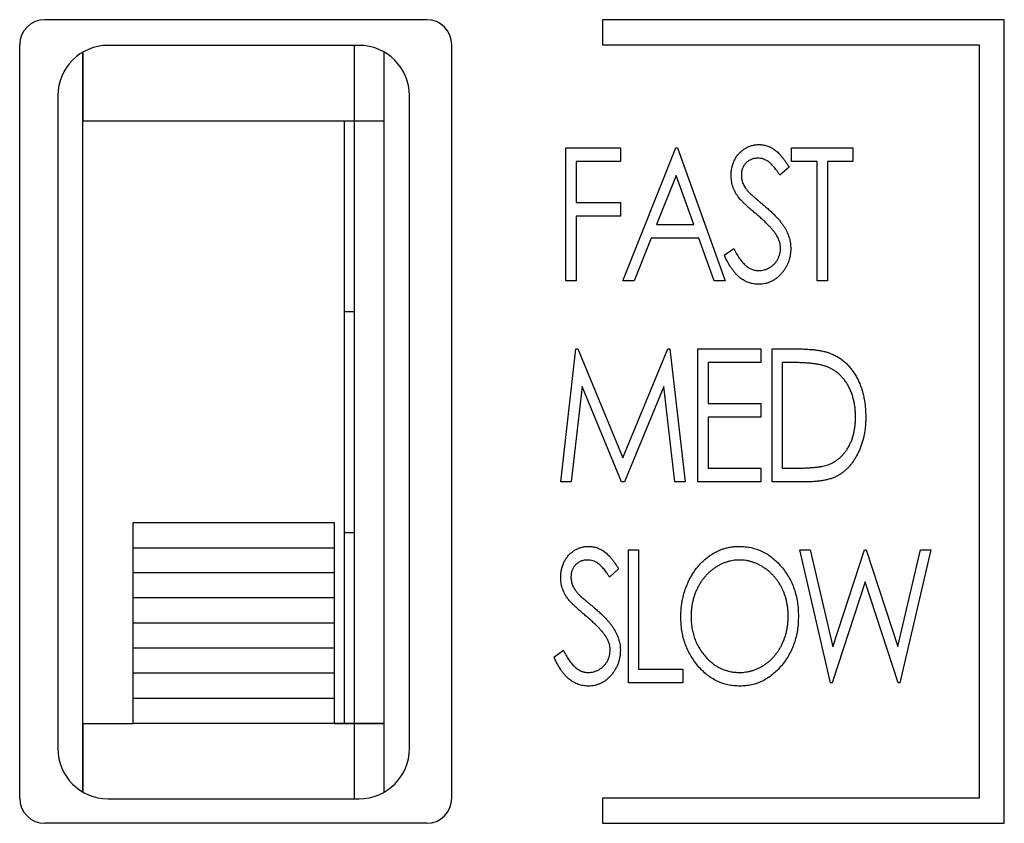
# Paper-space layout 'Sheet2' of a CAD drawing. Header units: millimetres. Extents: x 0 to 420, y 0 to 297.
# Tile 6 of 17: x 119.7 to 129.5, y 149.29 to 157.29. Entities that reach past the tile are written whole.
import ezdxf

# ---------------------------------------------------------------- set-up
doc = ezdxf.new("R2010")
doc.units = ezdxf.units.MM

psp = doc.layouts.new('Sheet2')

# ---------------------------------------------------------------- linework, layer by layer
at = {"color": 7, "linetype": 'Continuous', "lineweight": 25}
for p, q in [((123.7543, 157.2923), (119.9543, 157.2923)), ((129.5043, 157.2923), (125.5043, 157.2923)), ((125.5043, 157.2923), (125.5043, 157.0423)), ((129.5043, 149.2923), (129.5043, 157.2923)), ((119.7043, 149.5423), (119.7043, 157.0423)), ((123.0833, 157.0363), (120.5833, 157.0363)), ((124.0043, 149.5423), (124.0043, 157.0423)), ((125.5043, 157.0423), (129.2543, 157.0423)), ((129.2543, 157.0423), (129.2543, 149.5423)), ((120.3324, 149.6038), (120.3324, 156.9688)), ((120.3334, 156.9694), (120.3334, 156.2861)), ((123.3334, 156.2861), (123.3334, 156.9692)), ((120.0833, 156.5363), (120.0833, 150.0363)), ((123.5833, 150.0363), (123.5833, 156.5363)), ((120.3334, 156.2861), (123.0334, 156.2861)), ((120.3334, 150.2861), (120.3334, 156.2861)), ((122.9334, 156.2861), (122.9334, 150.2861)), ((123.0334, 156.2861), (123.3334, 156.2861)), ((123.0334, 156.2861), (123.0334, 150.2861)), ((123.3334, 150.2861), (123.3334, 156.2861)), ((125.14, 156.0152), (125.6827, 156.0152)), ((125.14, 154.6923), (125.14, 156.0152)), ((125.6827, 156.0152), (125.6827, 155.8795)), ((125.7082, 154.6923), (126.2339, 156.0152)), ((126.2339, 156.0152), (126.2509, 156.0152)), ((126.2509, 156.0152), (126.7258, 154.6923)), ((127.3872, 155.8795), (127.3872, 156.0152)), ((127.3872, 156.0152), (127.9978, 156.0152)), ((127.9978, 156.0152), (127.9978, 155.8795)), ((125.6827, 155.8795), (125.2417, 155.8795)), ((125.2417, 155.8795), (125.2417, 155.4724)), ((127.3618, 155.8252), (127.2714, 155.7438)), ((127.6417, 155.8795), (127.3872, 155.8795)), ((127.6417, 154.6923), (127.6417, 155.8795)), ((127.7434, 155.8795), (127.7434, 154.6923)), ((127.9978, 155.8795), (127.7434, 155.8795)), ((126.2382, 155.7425), (126.0434, 155.252)), ((126.4144, 155.252), (126.2382, 155.7425)), ((125.2417, 155.4724), (125.6827, 155.4724)), ((125.6827, 155.4724), (125.6827, 155.3368)), ((125.6827, 155.3368), (125.2417, 155.3368)), ((125.2417, 155.3368), (125.2417, 154.6923)), ((126.0434, 155.252), (126.4144, 155.252)), ((125.9891, 155.1163), (125.8208, 154.6923)), ((126.4632, 155.1163), (125.9891, 155.1163)), ((126.6153, 154.6923), (126.4632, 155.1163)), ((126.7173, 154.9475), (126.8114, 155.0145)), ((125.2417, 154.6923), (125.14, 154.6923)), ((125.8208, 154.6923), (125.7082, 154.6923)), ((126.7258, 154.6923), (126.6153, 154.6923)), ((127.7434, 154.6923), (127.6417, 154.6923)), ((122.9334, 154.3861), (123.0334, 154.3861)), ((125.0891, 152.6923), (125.2412, 154.0152)), ((125.2412, 154.0152), (125.2606, 154.0152)), ((125.2606, 154.0152), (125.7082, 152.9297)), ((125.7082, 152.9297), (126.1544, 154.0152)), ((126.1544, 154.0152), (126.1746, 154.0152)), ((126.1746, 154.0152), (126.3272, 152.6923)), ((126.4544, 154.0152), (127.082, 154.0152)), ((126.4544, 152.6923), (126.4544, 154.0152)), ((127.082, 154.0152), (127.082, 153.8795)), ((127.1922, 152.6923), (127.1922, 154.0152)), ((127.1922, 154.0152), (127.422, 154.0152)), ((127.082, 153.8795), (126.5562, 153.8795)), ((126.5562, 153.8795), (126.5562, 153.4724)), ((127.294, 153.8795), (127.294, 152.8279)), ((127.374, 153.8795), (127.294, 153.8795)), ((125.3011, 153.642), (125.1919, 152.6923)), ((125.6928, 152.6923), (125.3011, 153.642)), ((126.1152, 153.642), (125.7246, 152.6923)), ((126.2249, 152.6923), (126.1152, 153.642)), ((126.5562, 153.4724), (127.082, 153.4724)), ((127.082, 153.4724), (127.082, 153.3368)), ((127.082, 153.3368), (126.5562, 153.3368)), ((126.5562, 153.3368), (126.5562, 152.8279)), ((126.5562, 152.8279), (127.082, 152.8279)), ((127.082, 152.8279), (127.082, 152.6923)), ((127.294, 152.8279), (127.4246, 152.8279)), ((125.1919, 152.6923), (125.0891, 152.6923)), ((125.7246, 152.6923), (125.6928, 152.6923)), ((126.3272, 152.6923), (126.2249, 152.6923)), ((127.082, 152.6923), (126.4544, 152.6923)), ((127.5447, 152.6923), (127.1922, 152.6923)), ((120.8334, 152.2861), (122.8334, 152.2861)), ((120.8334, 152.0361), (120.8334, 152.2861)), ((122.8334, 152.2861), (122.8334, 152.0361)), ((120.3334, 152.1363), (120.3324, 152.1363)), ((122.9334, 152.1861), (123.0334, 152.1861)), ((120.8334, 152.0361), (122.8334, 152.0361)), ((120.8334, 151.7861), (120.8334, 152.0361)), ((122.8334, 152.0361), (122.8334, 151.7861)), ((125.7633, 150.6923), (125.7633, 152.0152)), ((125.7633, 152.0152), (125.865, 152.0152)), ((125.865, 152.0152), (125.865, 150.8279)), ((127.4678, 152.0152), (127.5733, 152.0152)), ((127.7752, 150.6923), (127.4678, 152.0152)), ((127.5733, 152.0152), (127.7985, 151.0506)), ((127.7985, 151.0506), (128.1136, 152.0152)), ((128.1136, 152.0152), (128.1306, 152.0152)), ((128.1306, 152.0152), (128.443, 151.0529)), ((128.443, 151.0529), (128.6691, 152.0152)), ((128.7738, 152.0152), (128.4642, 150.6923)), ((128.6691, 152.0152), (128.7738, 152.0152)), ((125.6658, 151.8252), (125.5754, 151.7438)), ((122.8334, 151.7861), (120.8334, 151.7861)), ((120.8334, 151.5361), (120.8334, 151.7861)), ((122.8334, 151.7861), (122.8334, 151.5361)), ((128.1208, 151.6977), (127.7924, 150.6923)), ((128.447, 150.6923), (128.1208, 151.6977)), ((122.8334, 151.5361), (120.8334, 151.5361)), ((120.8334, 151.2861), (120.8334, 151.5361)), ((122.8334, 151.5361), (122.8334, 151.2861)), ((122.8334, 151.2861), (120.8334, 151.2861)), ((120.8334, 151.0361), (120.8334, 151.2861)), ((122.8334, 151.2861), (122.8334, 151.0361)), ((122.8334, 151.0361), (120.8334, 151.0361)), ((120.8334, 150.7861), (120.8334, 151.0361)), ((122.8334, 151.0361), (122.8334, 150.7861)), ((125.0213, 150.9475), (125.1153, 151.0145)), ((125.865, 150.8279), (126.306, 150.8279)), ((126.306, 150.8279), (126.306, 150.6923)), ((122.8334, 150.7861), (120.8334, 150.7861)), ((120.8334, 150.5361), (120.8334, 150.7861)), ((122.8334, 150.7861), (122.8334, 150.5361)), ((126.306, 150.6923), (125.7633, 150.6923)), ((127.7924, 150.6923), (127.7752, 150.6923)), ((128.4642, 150.6923), (128.447, 150.6923)), ((122.8334, 150.5361), (120.8334, 150.5361)), ((120.8334, 150.2861), (120.8334, 150.5361)), ((122.8334, 150.5361), (122.8334, 150.2861)), ((120.3334, 150.2861), (120.8334, 150.2861)), ((120.3334, 150.2861), (120.3334, 149.6032)), ((122.8334, 150.2861), (120.8334, 150.2861)), ((122.9334, 150.2861), (122.8334, 150.2861)), ((122.8334, 150.2861), (123.0334, 150.2861)), ((123.0334, 150.2861), (122.9334, 150.2861)), ((123.0334, 150.2861), (123.3334, 150.2861)), ((123.3334, 150.2861), (123.0334, 150.2861)), ((123.3334, 149.6033), (123.3334, 150.2861)), ((120.5833, 149.5363), (123.0833, 149.5363)), ((125.5043, 149.5423), (125.5043, 149.2923)), ((129.2543, 149.5423), (125.5043, 149.5423)), ((123.7543, 149.2923), (119.9543, 149.2923)), ((125.5043, 149.2923), (129.5043, 149.2923))]:
    psp.add_line(p, q, dxfattribs=at)
at = {"color": 8, "linetype": 'Continuous', "lineweight": 25}
for p, q in [((123.0334, 157.0363), (123.0334, 156.2861)), ((120.3324, 152.1363), (120.3334, 152.1363)), ((120.3334, 152.063), (120.3324, 152.063)), ((120.3324, 150.7953), (120.3334, 150.7953)), ((120.3334, 150.6185), (120.3324, 150.6185)), ((123.0334, 150.2861), (123.0334, 149.5363))]:
    psp.add_line(p, q, dxfattribs=at)
at = {"color": 7, "linetype": 'Continuous', "lineweight": 25}
for centre, radius, start, end in [((119.9543, 157.0423), 0.25, 90, 180), ((123.7543, 157.0423), 0.25, 0, 90), ((120.5833, 156.5363), 0.5, 90, 180), ((123.0833, 156.5363), 0.5, 0, 90), ((120.5833, 150.0363), 0.5, 180, 270), ((123.0833, 150.0363), 0.5, 270, 0), ((119.9543, 149.5423), 0.25, 180, 270), ((123.7543, 149.5423), 0.25, 270, 0)]:
    psp.add_arc(centre, radius, start, end, dxfattribs=at)
for points, knots in [([(126.7851, 155.7404), (126.7855, 155.7544), (126.7862, 155.782), (126.7935, 155.8223), (126.8041, 155.8609), (126.8199, 155.8971), (126.8394, 155.9307), (126.863, 155.9607), (126.8903, 155.9869), (126.9208, 156.0089), (126.954, 156.0267), (126.9888, 156.0399), (127.0252, 156.0475), (127.0499, 156.0486), (127.0623, 156.0491)], [0, 0, 0, 0, 0.090638, 0.178987, 0.264767, 0.350227, 0.433945, 0.516354, 0.596584, 0.678638, 0.759892, 0.840024, 0.919015, 1, 1, 1, 1]), ([(127.0623, 156.0491), (127.0757, 156.0486), (127.102, 156.0475), (127.1409, 156.038), (127.1782, 156.0227), (127.2081, 156.0052), (127.2315, 155.9878), (127.2494, 155.9719), (127.2675, 155.9536), (127.2862, 155.933), (127.3046, 155.9094), (127.3238, 155.8839), (127.3427, 155.8553), (127.3553, 155.8354), (127.3618, 155.8252)], [0, 0, 0, 0, 0.101554, 0.201459, 0.303524, 0.409139, 0.465587, 0.525867, 0.591755, 0.66252, 0.738446, 0.820013, 0.907095, 1, 1, 1, 1]), ([(127.0517, 155.9134), (127.0401, 155.913), (127.0175, 155.9121), (126.9856, 155.9023), (126.9568, 155.8871), (126.9324, 155.8656), (126.912, 155.8403), (126.8976, 155.8113), (126.8885, 155.7795), (126.8874, 155.7573), (126.8869, 155.7459)], [0, 0, 0, 0, 0.132673, 0.256889, 0.378352, 0.502157, 0.625728, 0.746687, 0.870344, 1, 1, 1, 1]), ([(127.2714, 155.7438), (127.2659, 155.7521), (127.2553, 155.7681), (127.2393, 155.7908), (127.2241, 155.8112), (127.2092, 155.8292), (127.1952, 155.8452), (127.1816, 155.8591), (127.1688, 155.8707), (127.1525, 155.8831), (127.1321, 155.8954), (127.1063, 155.9059), (127.0793, 155.9121), (127.061, 155.913), (127.0517, 155.9134)], [0, 0, 0, 0, 0.103159, 0.198007, 0.285888, 0.366194, 0.439175, 0.505574, 0.56561, 0.618303, 0.716017, 0.810479, 0.904911, 1, 1, 1, 1]), ([(126.8482, 155.539), (126.8431, 155.5467), (126.8332, 155.5621), (126.8205, 155.5862), (126.8094, 155.6106), (126.801, 155.6358), (126.7934, 155.6611), (126.7889, 155.6872), (126.7858, 155.7136), (126.7854, 155.7314), (126.7851, 155.7404)], [0, 0, 0, 0, 0.130054, 0.256209, 0.380785, 0.505169, 0.62732, 0.750556, 0.874984, 1, 1, 1, 1]), ([(126.8869, 155.7459), (126.8871, 155.7389), (126.8876, 155.7247), (126.8905, 155.7037), (126.8957, 155.683), (126.9025, 155.6621), (126.9126, 155.6412), (126.9257, 155.6197), (126.9421, 155.5974), (126.9546, 155.5827), (126.9611, 155.575)], [0, 0, 0, 0, 0.1111631, 0.2218575, 0.3332715, 0.4460601, 0.5658703, 0.6972509, 0.8413222, 1, 1, 1, 1]), ([(127.0332, 155.359), (127.0213, 155.3689), (126.9985, 155.3879), (126.9669, 155.4161), (126.9384, 155.4418), (126.9135, 155.4653), (126.892, 155.4867), (126.874, 155.5058), (126.8597, 155.5229), (126.8518, 155.534), (126.8482, 155.539)], [0, 0, 0, 0, 0.179581, 0.343617, 0.491579, 0.6242, 0.741558, 0.842319, 0.928895, 1, 1, 1, 1]), ([(126.9611, 155.575), (126.9636, 155.5724), (126.9694, 155.5662), (126.9804, 155.5563), (126.9946, 155.5439), (127.0116, 155.5284), (127.0323, 155.5108), (127.0563, 155.4906), (127.0836, 155.4679), (127.1028, 155.4518), (127.113, 155.4433)], [0, 0, 0, 0, 0.053127, 0.126801, 0.220159, 0.334969, 0.470484, 0.62573, 0.802572, 1, 1, 1, 1]), ([(127.113, 155.4433), (127.1252, 155.4328), (127.1489, 155.4125), (127.1827, 155.3822), (127.2132, 155.3523), (127.241, 155.3236), (127.2659, 155.2958), (127.2873, 155.2686), (127.3063, 155.2425), (127.3268, 155.209), (127.3476, 155.1677), (127.3656, 155.1174), (127.3768, 155.0669), (127.3781, 155.0331), (127.3788, 155.0164)], [0, 0, 0, 0, 0.092835, 0.180122, 0.261904, 0.33901, 0.410469, 0.476826, 0.538893, 0.5963, 0.703384, 0.805063, 0.903484, 1, 1, 1, 1]), ([(127.2367, 155.1481), (127.2317, 155.1557), (127.2212, 155.1715), (127.2027, 155.195), (127.1813, 155.2196), (127.1577, 155.2457), (127.1303, 155.2723), (127.1008, 155.3005), (127.0681, 155.3296), (127.0451, 155.349), (127.0332, 155.359)], [0, 0, 0, 0, 0.09271, 0.194169, 0.304693, 0.424569, 0.553895, 0.692828, 0.841495, 1, 1, 1, 1]), ([(127.277, 155.0182), (127.2766, 155.0292), (127.2757, 155.0515), (127.2675, 155.0844), (127.2551, 155.1171), (127.243, 155.1375), (127.2367, 155.1481)], [0, 0, 0, 0, 0.239185, 0.48418, 0.73391, 1, 1, 1, 1]), ([(127.0584, 154.6583), (127.0499, 154.6585), (127.0331, 154.6589), (127.0082, 154.6624), (126.9838, 154.6671), (126.9602, 154.6748), (126.937, 154.6839), (126.9146, 154.6956), (126.8926, 154.709), (126.8713, 154.7248), (126.8504, 154.743), (126.8301, 154.764), (126.8102, 154.7878), (126.7906, 154.8142), (126.7715, 154.8435), (126.7531, 154.8757), (126.7347, 154.9104), (126.7232, 154.9349), (126.7173, 154.9475)], [0, 0, 0, 0, 0.0535759, 0.1058624, 0.158244, 0.2102682, 0.2625577, 0.3151762, 0.3694955, 0.4249225, 0.4826225, 0.5441354, 0.6090328, 0.6783994, 0.7517061, 0.8296522, 0.9122106, 1, 1, 1, 1]), ([(126.8114, 155.0145), (126.8201, 154.9971), (126.8367, 154.9639), (126.8652, 154.9191), (126.8942, 154.8807), (126.9245, 154.8493), (126.956, 154.8246), (126.9888, 154.8071), (127.0228, 154.796), (127.046, 154.7947), (127.0576, 154.794)], [0, 0, 0, 0, 0.1675219, 0.319788, 0.457125, 0.5814769, 0.6949111, 0.8001407, 0.9005459, 1, 1, 1, 1]), ([(127.0576, 154.794), (127.0674, 154.7943), (127.0869, 154.795), (127.1156, 154.8012), (127.1434, 154.8107), (127.1699, 154.8242), (127.1946, 154.8407), (127.2161, 154.8606), (127.235, 154.8826), (127.2499, 154.9076), (127.2622, 154.9338), (127.2705, 154.9613), (127.2763, 154.9894), (127.2768, 155.0086), (127.277, 155.0182)], [0, 0, 0, 0, 0.084428, 0.167352, 0.250895, 0.336784, 0.422055, 0.505339, 0.58776, 0.670562, 0.754119, 0.835993, 0.917132, 1, 1, 1, 1]), ([(127.3788, 155.0164), (127.3786, 155.0045), (127.3782, 154.9811), (127.3734, 154.9466), (127.3664, 154.9132), (127.3558, 154.8811), (127.343, 154.8499), (127.3266, 154.8202), (127.3077, 154.7916), (127.2859, 154.7647), (127.2623, 154.7398), (127.2369, 154.7181), (127.2103, 154.6996), (127.1824, 154.6845), (127.1532, 154.6729), (127.1227, 154.6643), (127.091, 154.6592), (127.0693, 154.6586), (127.0584, 154.6583)], [0, 0, 0, 0, 0.066619, 0.131755, 0.195289, 0.258449, 0.321468, 0.384829, 0.448627, 0.514345, 0.579, 0.641725, 0.702085, 0.760768, 0.819627, 0.878453, 0.938323, 1, 1, 1, 1]), ([(127.422, 154.0152), (127.4419, 154.015), (127.4805, 154.0147), (127.5361, 154.0126), (127.5877, 154.009), (127.6349, 154.0038), (127.6779, 153.9972), (127.7166, 153.9891), (127.7512, 153.9795), (127.7724, 153.9713), (127.7824, 153.9675)], [0, 0, 0, 0, 0.163827, 0.316152, 0.457135, 0.587688, 0.705784, 0.813969, 0.91194, 1, 1, 1, 1]), ([(127.7824, 153.9675), (127.7956, 153.9616), (127.8218, 153.95), (127.8588, 153.9282), (127.8937, 153.9036), (127.9267, 153.8759), (127.9567, 153.8447), (127.9852, 153.8109), (128.0109, 153.7737), (128.0349, 153.7337), (128.0558, 153.6911), (128.0746, 153.6465), (128.0901, 153.5998), (128.1028, 153.551), (128.113, 153.5004), (128.12, 153.4476), (128.1244, 153.3929), (128.1248, 153.3559), (128.125, 153.337)], [0, 0, 0, 0, 0.056817, 0.112794, 0.168977, 0.225022, 0.281861, 0.339419, 0.39888, 0.460044, 0.522598, 0.585924, 0.650512, 0.716339, 0.784099, 0.853975, 0.925867, 1, 1, 1, 1]), ([(127.7235, 153.8424), (127.714, 153.8455), (127.6939, 153.852), (127.6607, 153.8591), (127.6234, 153.8654), (127.5818, 153.8707), (127.5359, 153.8745), (127.4858, 153.8774), (127.4313, 153.8793), (127.3936, 153.8794), (127.374, 153.8795)], [0, 0, 0, 0, 0.084817, 0.180294, 0.287717, 0.406587, 0.537008, 0.679199, 0.833257, 1, 1, 1, 1]), ([(128.0233, 153.3373), (128.023, 153.3528), (128.0225, 153.3831), (128.0187, 153.4277), (128.0127, 153.4706), (128.0039, 153.5117), (127.9928, 153.5512), (127.9793, 153.5891), (127.9631, 153.6251), (127.9445, 153.6593), (127.924, 153.6914), (127.9011, 153.7209), (127.8763, 153.7477), (127.8499, 153.7724), (127.821, 153.7938), (127.7906, 153.813), (127.7579, 153.8293), (127.7351, 153.838), (127.7235, 153.8424)], [0, 0, 0, 0, 0.073841, 0.144945, 0.213541, 0.280381, 0.345675, 0.409313, 0.47218, 0.534084, 0.594804, 0.654028, 0.711936, 0.769248, 0.826188, 0.883415, 0.940945, 1, 1, 1, 1]), ([(128.125, 153.337), (128.1249, 153.3207), (128.1245, 153.2885), (128.1209, 153.241), (128.1155, 153.195), (128.1074, 153.1505), (128.0975, 153.1074), (128.0849, 153.0658), (128.0705, 153.0256), (128.0533, 152.9874), (128.0351, 152.9508), (128.0147, 152.9169), (127.9938, 152.885), (127.971, 152.8559), (127.947, 152.8291), (127.9214, 152.805), (127.8948, 152.7831), (127.8665, 152.7635), (127.836, 152.7464), (127.8029, 152.7317), (127.7668, 152.7198), (127.7279, 152.7097), (127.6862, 152.7017), (127.6416, 152.6963), (127.5941, 152.6927), (127.5615, 152.6924), (127.5447, 152.6923)], [0, 0, 0, 0, 0.0496, 0.097707, 0.144419, 0.190163, 0.234765, 0.278694, 0.32177, 0.364254, 0.405731, 0.445633, 0.484291, 0.521342, 0.557782, 0.593238, 0.627902, 0.662401, 0.697445, 0.733805, 0.772288, 0.812727, 0.855571, 0.900953, 0.94906, 1, 1, 1, 1]), ([(127.7498, 152.8616), (127.7602, 152.8659), (127.7808, 152.8743), (127.8104, 152.8897), (127.838, 152.9079), (127.8642, 152.928), (127.8883, 152.951), (127.9108, 152.9762), (127.9317, 153.0037), (127.9506, 153.0336), (127.9678, 153.0656), (127.9827, 153.0993), (127.9951, 153.1348), (128.0056, 153.1719), (128.0134, 153.211), (128.0192, 153.2515), (128.0227, 153.2939), (128.0231, 153.3226), (128.0233, 153.3373)], [0, 0, 0, 0, 0.05759, 0.114276, 0.170518, 0.22665, 0.283322, 0.34102, 0.3995, 0.460146, 0.522315, 0.585139, 0.648986, 0.714766, 0.782672, 0.852636, 0.924843, 1, 1, 1, 1]), ([(127.4246, 152.8279), (127.4434, 152.828), (127.4795, 152.8282), (127.5313, 152.8298), (127.5787, 152.8324), (127.6217, 152.836), (127.6601, 152.8408), (127.6941, 152.8461), (127.7237, 152.8528), (127.7415, 152.8588), (127.7498, 152.8616)], [0, 0, 0, 0, 0.171992, 0.329517, 0.474274, 0.605566, 0.723544, 0.828278, 0.920329, 1, 1, 1, 1]), ([(125.0891, 151.7404), (125.0894, 151.7544), (125.0901, 151.782), (125.0975, 151.8223), (125.1081, 151.8609), (125.1238, 151.8971), (125.1434, 151.9307), (125.1669, 151.9607), (125.1942, 151.9869), (125.2248, 152.0089), (125.258, 152.0267), (125.2927, 152.0399), (125.3291, 152.0475), (125.3538, 152.0486), (125.3663, 152.0491)], [0, 0, 0, 0, 0.090638, 0.178987, 0.264767, 0.350227, 0.433945, 0.516354, 0.596584, 0.678638, 0.759892, 0.840024, 0.919015, 1, 1, 1, 1]), ([(125.3663, 152.0491), (125.3796, 152.0486), (125.406, 152.0475), (125.4448, 152.038), (125.4821, 152.0227), (125.5121, 152.0052), (125.5354, 151.9878), (125.5533, 151.9719), (125.5715, 151.9536), (125.5901, 151.933), (125.6085, 151.9094), (125.6278, 151.8839), (125.6467, 151.8553), (125.6593, 151.8354), (125.6658, 151.8252)], [0, 0, 0, 0, 0.101554, 0.201459, 0.303524, 0.409139, 0.465587, 0.525867, 0.591755, 0.66252, 0.738446, 0.820013, 0.907095, 1, 1, 1, 1]), ([(126.2848, 151.3479), (126.2851, 151.3636), (126.2857, 151.3948), (126.2891, 151.4413), (126.2953, 151.4869), (126.3037, 151.5317), (126.3146, 151.5756), (126.3278, 151.6187), (126.3438, 151.6607), (126.3618, 151.7018), (126.3817, 151.7413), (126.4038, 151.7788), (126.4276, 151.814), (126.4532, 151.8471), (126.4805, 151.8779), (126.5097, 151.9065), (126.5405, 151.9332), (126.5731, 151.9572), (126.6067, 151.9789), (126.6414, 151.9974), (126.6765, 152.0136), (126.7125, 152.0264), (126.7491, 152.0367), (126.7865, 152.0436), (126.8244, 152.0485), (126.85, 152.0489), (126.8628, 152.0491)], [0, 0, 0, 0, 0.04678, 0.092881, 0.138469, 0.183655, 0.22832, 0.27286, 0.317506, 0.361972, 0.406147, 0.44913, 0.491318, 0.532516, 0.573269, 0.613767, 0.654002, 0.694197, 0.734132, 0.77292, 0.811012, 0.848988, 0.886338, 0.924053, 0.961885, 1, 1, 1, 1]), ([(126.8628, 152.0491), (126.8834, 152.0485), (126.9241, 152.0472), (126.9837, 152.0379), (127.0405, 152.0217), (127.0951, 152), (127.1469, 151.9715), (127.1961, 151.9366), (127.2426, 151.8956), (127.2859, 151.8486), (127.3253, 151.7973), (127.3604, 151.7428), (127.3894, 151.685), (127.4139, 151.6246), (127.4323, 151.561), (127.4455, 151.4946), (127.4536, 151.4254), (127.4546, 151.3782), (127.4551, 151.3543)], [0, 0, 0, 0, 0.060777, 0.119837, 0.177482, 0.234757, 0.292699, 0.351387, 0.412112, 0.475338, 0.539426, 0.602801, 0.666177, 0.729885, 0.79476, 0.860919, 0.929357, 1, 1, 1, 1]), ([(125.3557, 151.9134), (125.3441, 151.913), (125.3215, 151.9121), (125.2895, 151.9023), (125.2607, 151.8871), (125.2363, 151.8656), (125.216, 151.8403), (125.2015, 151.8113), (125.1924, 151.7795), (125.1914, 151.7573), (125.1909, 151.7459)], [0, 0, 0, 0, 0.132673, 0.256889, 0.378352, 0.502157, 0.625728, 0.746687, 0.870344, 1, 1, 1, 1]), ([(125.5754, 151.7438), (125.5699, 151.7521), (125.5593, 151.7681), (125.5433, 151.7908), (125.528, 151.8112), (125.5131, 151.8292), (125.4991, 151.8452), (125.4856, 151.8591), (125.4727, 151.8707), (125.4565, 151.8831), (125.4361, 151.8954), (125.4103, 151.9059), (125.3833, 151.9121), (125.3649, 151.913), (125.3557, 151.9134)], [0, 0, 0, 0, 0.103159, 0.198007, 0.285888, 0.366194, 0.439175, 0.505574, 0.56561, 0.618303, 0.716017, 0.810479, 0.904911, 1, 1, 1, 1]), ([(126.8676, 151.9134), (126.857, 151.9133), (126.8361, 151.913), (126.805, 151.9089), (126.7744, 151.9032), (126.744, 151.895), (126.7142, 151.884), (126.6846, 151.8711), (126.6556, 151.8555), (126.6273, 151.8379), (126.5997, 151.8184), (126.5737, 151.7968), (126.549, 151.7739), (126.5262, 151.749), (126.5047, 151.7228), (126.4847, 151.6948), (126.4665, 151.6651), (126.4498, 151.634), (126.435, 151.6016), (126.4219, 151.5682), (126.4112, 151.5337), (126.4021, 151.4984), (126.3952, 151.4622), (126.3902, 151.4251), (126.3872, 151.3871), (126.3868, 151.3614), (126.3866, 151.3484)], [0, 0, 0, 0, 0.038303, 0.07621, 0.113876, 0.151881, 0.190551, 0.229583, 0.269303, 0.310189, 0.35125, 0.392151, 0.433118, 0.473867, 0.515016, 0.556526, 0.598844, 0.641876, 0.68506, 0.72855, 0.772401, 0.816562, 0.861105, 0.906555, 0.952693, 1, 1, 1, 1]), ([(127.3533, 151.3545), (127.3531, 151.3673), (127.3527, 151.3927), (127.3498, 151.4303), (127.3446, 151.467), (127.3378, 151.5028), (127.3291, 151.5376), (127.3182, 151.5714), (127.3051, 151.6043), (127.2904, 151.6363), (127.2737, 151.667), (127.2554, 151.6962), (127.2355, 151.7238), (127.214, 151.7499), (127.1909, 151.7743), (127.1662, 151.7972), (127.1396, 151.8183), (127.1119, 151.8379), (127.0832, 151.8556), (127.0537, 151.8711), (127.0237, 151.8839), (126.9934, 151.895), (126.9625, 151.9032), (126.9312, 151.9089), (126.8996, 151.913), (126.8783, 151.9133), (126.8676, 151.9134)], [0, 0, 0, 0, 0.046717, 0.092587, 0.137451, 0.181728, 0.225236, 0.268217, 0.311157, 0.354098, 0.396612, 0.438431, 0.479727, 0.520675, 0.561455, 0.60225, 0.643494, 0.684865, 0.726071, 0.766406, 0.806074, 0.845091, 0.883761, 0.922419, 0.961009, 1, 1, 1, 1]), ([(125.1522, 151.539), (125.1471, 151.5467), (125.1371, 151.5621), (125.1244, 151.5862), (125.1133, 151.6106), (125.1049, 151.6358), (125.0973, 151.6611), (125.0928, 151.6872), (125.0898, 151.7136), (125.0893, 151.7314), (125.0891, 151.7404)], [0, 0, 0, 0, 0.1300541, 0.2562094, 0.3807846, 0.5051693, 0.6273202, 0.7505558, 0.8749836, 1, 1, 1, 1]), ([(125.1909, 151.7459), (125.1911, 151.7389), (125.1915, 151.7247), (125.1945, 151.7037), (125.1997, 151.683), (125.2065, 151.6621), (125.2166, 151.6412), (125.2297, 151.6197), (125.246, 151.5974), (125.2585, 151.5827), (125.2651, 151.575)], [0, 0, 0, 0, 0.111163, 0.221857, 0.333272, 0.44606, 0.56587, 0.697251, 0.841322, 1, 1, 1, 1]), ([(125.3371, 151.359), (125.3253, 151.3689), (125.3025, 151.3879), (125.2708, 151.4161), (125.2424, 151.4418), (125.2174, 151.4653), (125.196, 151.4867), (125.178, 151.5058), (125.1636, 151.5229), (125.1557, 151.534), (125.1522, 151.539)], [0, 0, 0, 0, 0.179581, 0.343617, 0.491579, 0.6242, 0.741558, 0.842319, 0.928895, 1, 1, 1, 1]), ([(125.2651, 151.575), (125.2675, 151.5724), (125.2733, 151.5662), (125.2843, 151.5563), (125.2985, 151.5439), (125.3156, 151.5284), (125.3363, 151.5108), (125.3602, 151.4906), (125.3875, 151.4679), (125.4068, 151.4518), (125.4169, 151.4433)], [0, 0, 0, 0, 0.053127, 0.126801, 0.220159, 0.334969, 0.470484, 0.62573, 0.802572, 1, 1, 1, 1]), ([(125.4169, 151.4433), (125.4292, 151.4328), (125.4529, 151.4125), (125.4867, 151.3822), (125.5172, 151.3523), (125.545, 151.3236), (125.5698, 151.2958), (125.5913, 151.2686), (125.6103, 151.2425), (125.6307, 151.209), (125.6516, 151.1677), (125.6696, 151.1174), (125.6807, 151.0669), (125.6821, 151.0331), (125.6827, 151.0164)], [0, 0, 0, 0, 0.092835, 0.180122, 0.261904, 0.33901, 0.410469, 0.476826, 0.538893, 0.5963, 0.703384, 0.805063, 0.903484, 1, 1, 1, 1]), ([(125.5407, 151.1481), (125.5356, 151.1557), (125.5251, 151.1715), (125.5067, 151.195), (125.4853, 151.2196), (125.4616, 151.2457), (125.4343, 151.2723), (125.4047, 151.3005), (125.3721, 151.3296), (125.349, 151.349), (125.3371, 151.359)], [0, 0, 0, 0, 0.09271, 0.194169, 0.304693, 0.424569, 0.553895, 0.692828, 0.841495, 1, 1, 1, 1]), ([(126.8718, 150.6583), (126.8516, 150.6589), (126.8117, 150.6601), (126.7533, 150.67), (126.6971, 150.6856), (126.6434, 150.7078), (126.5921, 150.7363), (126.5433, 150.7714), (126.4971, 150.8127), (126.4537, 150.8596), (126.4143, 150.9109), (126.3797, 150.9655), (126.3501, 151.0228), (126.3262, 151.0828), (126.3076, 151.1453), (126.2944, 151.2105), (126.2863, 151.2783), (126.2853, 151.3245), (126.2848, 151.3479)], [0, 0, 0, 0, 0.060092, 0.118765, 0.176176, 0.233411, 0.291492, 0.350726, 0.412057, 0.475938, 0.540689, 0.604578, 0.668496, 0.732277, 0.796814, 0.862626, 0.930203, 1, 1, 1, 1]), ([(126.3866, 151.3484), (126.387, 151.3293), (126.3877, 151.2918), (126.3945, 151.2367), (126.4056, 151.184), (126.421, 151.1334), (126.4409, 151.085), (126.4651, 151.0389), (126.494, 150.9952), (126.5268, 150.9544), (126.5625, 150.9168), (126.6008, 150.8841), (126.6407, 150.8562), (126.6827, 150.8336), (126.7262, 150.8156), (126.7718, 150.8033), (126.819, 150.7952), (126.8513, 150.7944), (126.8676, 150.794)], [0, 0, 0, 0, 0.0701901, 0.1378979, 0.2036254, 0.268135, 0.3320576, 0.3955341, 0.4593006, 0.5242152, 0.5880644, 0.6495622, 0.7088344, 0.7668096, 0.8243384, 0.8816137, 0.940178, 1, 1, 1, 1]), ([(126.8676, 150.794), (126.8785, 150.7942), (126.9003, 150.7946), (126.9328, 150.7982), (126.9646, 150.8039), (126.9957, 150.8123), (127.0262, 150.8226), (127.0561, 150.835), (127.0852, 150.8503), (127.1138, 150.8674), (127.1412, 150.8867), (127.1673, 150.9077), (127.1917, 150.9305), (127.2145, 150.9549), (127.2358, 150.9811), (127.2557, 151.0088), (127.2737, 151.0385), (127.2904, 151.0696), (127.3051, 151.1021), (127.3182, 151.1355), (127.3291, 151.1698), (127.3378, 151.2051), (127.3447, 151.2412), (127.3498, 151.2782), (127.3527, 151.316), (127.3531, 151.3416), (127.3533, 151.3545)], [0, 0, 0, 0, 0.039791, 0.079142, 0.118271, 0.157091, 0.196038, 0.234995, 0.27473, 0.315159, 0.355912, 0.396284, 0.436676, 0.477068, 0.517642, 0.559027, 0.600778, 0.64368, 0.687026, 0.730387, 0.7738, 0.817751, 0.86216, 0.907156, 0.953156, 1, 1, 1, 1]), ([(127.4551, 151.3543), (127.4546, 151.3305), (127.4536, 151.2836), (127.4455, 151.2149), (127.4323, 151.1488), (127.4137, 151.0855), (127.3898, 151.0248), (127.3605, 150.967), (127.326, 150.912), (127.2864, 150.8605), (127.2434, 150.8132), (127.1971, 150.772), (127.1488, 150.7366), (127.0979, 150.708), (127.0448, 150.6855), (126.9891, 150.67), (126.9313, 150.6601), (126.8918, 150.6589), (126.8718, 150.6583)], [0, 0, 0, 0, 0.070676, 0.139132, 0.205556, 0.27069, 0.335047, 0.398924, 0.463101, 0.527903, 0.591643, 0.652825, 0.711854, 0.769106, 0.826061, 0.882826, 0.940579, 1, 1, 1, 1]), ([(125.581, 151.0182), (125.5805, 151.0292), (125.5797, 151.0515), (125.5715, 151.0844), (125.559, 151.1171), (125.5469, 151.1375), (125.5407, 151.1481)], [0, 0, 0, 0, 0.239185, 0.48418, 0.73391, 1, 1, 1, 1]), ([(125.3615, 150.794), (125.3714, 150.7943), (125.3909, 150.795), (125.4195, 150.8012), (125.4474, 150.8107), (125.4739, 150.8242), (125.4986, 150.8407), (125.5201, 150.8606), (125.539, 150.8826), (125.5539, 150.9076), (125.5662, 150.9338), (125.5745, 150.9613), (125.5802, 150.9894), (125.5807, 151.0086), (125.581, 151.0182)], [0, 0, 0, 0, 0.084428, 0.167352, 0.250895, 0.336784, 0.422055, 0.505339, 0.58776, 0.670562, 0.754119, 0.835993, 0.917132, 1, 1, 1, 1]), ([(125.3623, 150.6583), (125.3538, 150.6585), (125.3371, 150.6589), (125.3122, 150.6624), (125.2878, 150.6671), (125.2641, 150.6748), (125.241, 150.6839), (125.2186, 150.6956), (125.1966, 150.709), (125.1753, 150.7248), (125.1544, 150.743), (125.1341, 150.764), (125.1141, 150.7878), (125.0946, 150.8142), (125.0754, 150.8435), (125.057, 150.8757), (125.0386, 150.9104), (125.0272, 150.9349), (125.0213, 150.9475)], [0, 0, 0, 0, 0.053576, 0.105862, 0.158244, 0.210268, 0.262558, 0.315176, 0.369495, 0.424923, 0.482622, 0.544135, 0.609033, 0.678399, 0.751706, 0.829652, 0.912211, 1, 1, 1, 1]), ([(125.1153, 151.0145), (125.124, 150.9971), (125.1407, 150.9639), (125.1692, 150.9191), (125.1982, 150.8807), (125.2285, 150.8493), (125.26, 150.8246), (125.2927, 150.8071), (125.3267, 150.796), (125.35, 150.7947), (125.3615, 150.794)], [0, 0, 0, 0, 0.167522, 0.319788, 0.457125, 0.581477, 0.694911, 0.800141, 0.900546, 1, 1, 1, 1]), ([(125.6827, 151.0164), (125.6825, 151.0045), (125.6821, 150.9811), (125.6773, 150.9466), (125.6704, 150.9132), (125.6598, 150.8811), (125.647, 150.8499), (125.6306, 150.8202), (125.6117, 150.7916), (125.5899, 150.7647), (125.5663, 150.7398), (125.5408, 150.7181), (125.5142, 150.6996), (125.4863, 150.6845), (125.4571, 150.6729), (125.4267, 150.6643), (125.3949, 150.6592), (125.3733, 150.6586), (125.3623, 150.6583)], [0, 0, 0, 0, 0.066619, 0.131755, 0.195289, 0.258449, 0.321468, 0.384829, 0.448627, 0.514345, 0.579, 0.641725, 0.702085, 0.760768, 0.819627, 0.878453, 0.938323, 1, 1, 1, 1])]:
    psp.add_open_spline(points, degree=3, knots=knots, dxfattribs=at)

doc.saveas('drawing.dxf')
